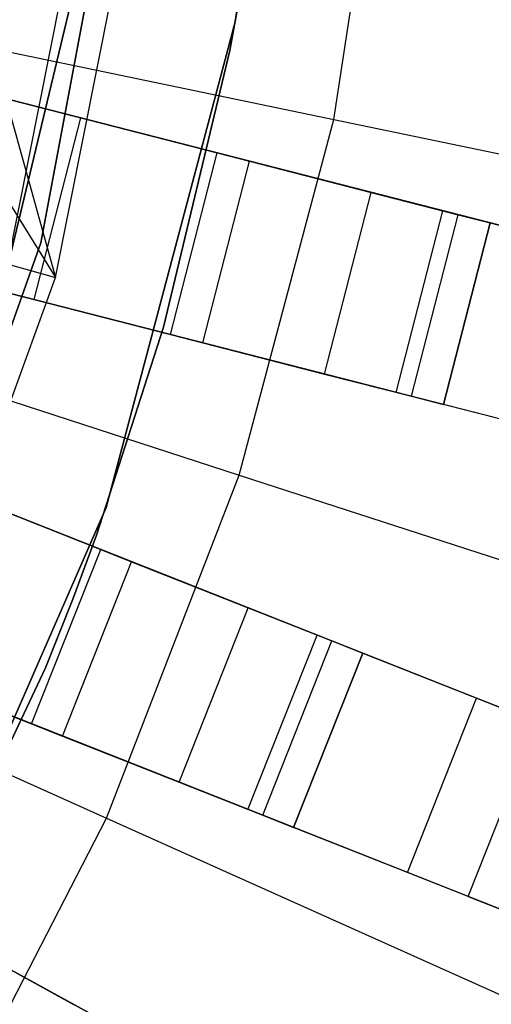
# Model space of a CAD drawing. Extents: x 0 to 27.3, y 0 to 27.3.
# Tile 78 of 117: x 16.863 to 17.365, y 11.947 to 12.997. Entities that reach past the tile are written whole.
import ezdxf

# ---------------------------------------------------------------- set-up
doc = ezdxf.new("R2010")
doc.units = 0
doc.header["$LTSCALE"] = 2.54
doc.layers.get('0').update_dxf_attribs({"color": 13, "linetype": 'CONTINUOUS'})

# ---------------------------------------------------------------- blocks, each defined once
blk = doc.blocks.new('SPUMPKIN_S_PM_STL_1')
at = {"color": 0}
for p, q in [((23.2411, 13.0316, 223.3786), (23.3003, 13.4194, 223.3786)), ((23.2411, 13.0316, 223.3786), (23.3003, 13.4194, 223.3786)), ((23.0257, 13.4169, 34.5955), (22.9292, 12.9002, 34.5955)), ((22.9292, 12.9002, 33.9955), (23.0257, 13.4169, 33.9955)), ((22.9292, 12.9002, 33.9955), (23.0257, 13.4169, 33.9955)), ((23.0257, 13.4169, 34.5955), (22.9292, 12.9002, 34.5955)), ((22.7955, 13.3999, 91.0534), (22.9449, 12.8631, 90.3209)), ((22.7955, 13.3999, 91.0534), (22.9449, 12.8631, 90.3209)), ((23.1362, 13.1357, 34.5955), (23.1748, 13.401, 34.5955)), ((23.1748, 13.401, 33.9955), (23.1362, 13.1357, 33.9955)), ((23.1362, 13.1357, 34.5955), (23.1748, 13.401, 34.5955)), ((23.1748, 13.401, 33.9955), (23.1362, 13.1357, 33.9955)), ((22.894, 12.8774, 90.3209), (22.993, 13.3762, 90.3209)), ((22.894, 12.8774, 90.3209), (22.993, 13.3762, 90.3209)), ((22.9449, 12.8631, 90.3209), (23.0455, 13.37, 90.3209)), ((22.9449, 12.8631, 90.3209), (23.0455, 13.37, 90.3209)), ((22.2404, 13.2404, 223.1675), (23.2411, 13.0316, 223.3786)), ((22.2404, 13.2404, 223.1675), (23.2411, 13.0316, 223.3786)), ((22.8635, 12.7487, 34.0955), (22.9825, 13.2444, 34.0955)), ((22.9825, 13.2444, 34.1955), (22.8635, 12.7487, 34.1955)), ((22.8635, 12.7487, 34.0955), (22.9825, 13.2444, 34.0955)), ((22.9825, 13.2444, 34.1955), (22.8635, 12.7487, 34.1955)), ((23.1457, 13.1894, 34.7955), (23.1305, 13.1051, 34.7955)), ((23.1305, 13.1051, 34.5955), (23.1457, 13.1894, 34.5955)), ((23.1305, 13.1051, 34.5955), (23.1457, 13.1894, 34.5955)), ((23.1457, 13.1894, 34.7955), (23.1305, 13.1051, 34.7955)), ((22.4279, 13.1729, 90.1256), (24.84, 12.5536, 89.4155)), ((22.4279, 13.1729, 90.1256), (24.84, 12.5536, 89.4155)), ((24.8937, 12.5398, 89.6082), (22.4672, 13.1628, 90.3214)), ((24.8937, 12.5398, 89.6082), (22.4672, 13.1628, 90.3214)), ((22.758, 13.1636, 91.0534), (22.9449, 12.8631, 90.3209)), ((22.758, 13.1636, 91.0534), (22.9449, 12.8631, 90.3209)), ((22.9989, 12.6178, 34.5955), (23.1362, 13.1357, 34.5955)), ((23.1362, 13.1357, 33.9955), (22.9989, 12.6178, 33.9955)), ((22.9989, 12.6178, 34.5955), (23.1362, 13.1357, 34.5955)), ((23.1362, 13.1357, 33.9955), (22.9989, 12.6178, 33.9955)), ((23.1362, 13.1357, 34.5955), (23.1362, 13.1357, 33.9955)), ((23.1362, 13.1357, 34.5955), (23.1362, 13.1357, 33.9955)), ((23.1305, 13.1051, 34.7955), (23.0598, 12.81, 34.7955)), ((23.0598, 12.81, 34.5955), (23.1305, 13.1051, 34.5955)), ((23.0598, 12.81, 34.5955), (23.1305, 13.1051, 34.5955)), ((23.1305, 13.1051, 34.7955), (23.0598, 12.81, 34.7955)), ((23.1305, 13.1051, 34.7955), (23.1305, 13.1051, 34.5955)), ((23.1305, 13.1051, 34.7955), (23.1305, 13.1051, 34.5955)), ((22.8655, 13.0605, 34.6455), (22.9718, 13.0332, 34.7553)), ((22.8655, 13.0605, 34.6455), (22.9718, 13.0332, 34.7553)), ((23.1171, 12.9959, 34.9955), (22.875, 13.0581, 34.9286)), ((23.1171, 12.9959, 34.9955), (22.875, 13.0581, 34.9286)), ((22.9221, 12.8395, 34.7553), (22.9718, 13.0332, 34.7553)), ((22.9221, 12.8395, 34.7553), (22.9718, 13.0332, 34.7553)), ((22.9718, 13.0332, 34.7553), (23.1171, 12.9959, 34.7955)), ((22.9718, 13.0332, 34.7553), (23.1171, 12.9959, 34.7955)), ((23.1404, 12.6525, 223.3786), (23.2411, 13.0316, 223.3786)), ((23.1404, 12.6525, 223.3786), (23.2411, 13.0316, 223.3786)), ((23.2411, 13.0316, 223.3786), (24.2256, 12.8263, 223.6584)), ((23.2411, 13.0316, 223.3786), (24.2256, 12.8263, 223.6584)), ((23.0674, 12.8022, 34.7955), (23.1171, 12.9959, 34.7955)), ((23.0674, 12.8022, 34.9955), (23.1171, 12.9959, 34.9955)), ((23.0674, 12.8022, 34.7955), (23.1171, 12.9959, 34.7955)), ((23.0674, 12.8022, 34.9955), (23.1171, 12.9959, 34.9955)), ((23.1171, 12.9959, 34.7955), (23.1514, 12.9871, 34.7934)), ((23.3571, 12.9343, 34.9298), (23.1171, 12.9959, 34.9955)), ((23.1171, 12.9959, 34.7955), (23.1514, 12.9871, 34.7934)), ((23.3571, 12.9343, 34.9298), (23.1171, 12.9959, 34.9955)), ((24.7903, 12.3598, 89.4155), (22.3781, 12.9792, 90.1256)), ((24.7903, 12.3598, 89.4155), (22.3781, 12.9792, 90.1256)), ((23.1017, 12.7934, 34.7934), (23.1514, 12.9871, 34.7934)), ((23.1017, 12.7934, 34.7934), (23.1514, 12.9871, 34.7934)), ((23.1514, 12.9871, 34.7934), (23.2808, 12.9539, 34.7433)), ((23.1514, 12.9871, 34.7934), (23.2808, 12.9539, 34.7433)), ((22.168, 12.9683, 223.1675), (23.1404, 12.6525, 223.3786)), ((22.168, 12.9683, 223.1675), (23.1404, 12.6525, 223.3786)), ((24.8439, 12.3461, 89.6082), (22.4175, 12.9691, 90.3214)), ((24.8439, 12.3461, 89.6082), (22.4175, 12.9691, 90.3214)), ((23.2311, 12.7602, 34.7433), (23.2808, 12.9539, 34.7433)), ((23.2311, 12.7602, 34.7433), (23.2808, 12.9539, 34.7433)), ((23.2808, 12.9539, 34.7433), (23.3735, 12.9301, 34.6368)), ((23.2808, 12.9539, 34.7433), (23.3735, 12.9301, 34.6368)), ((22.7024, 12.9309, 91.0534), (22.9449, 12.8631, 90.3209)), ((22.7024, 12.9309, 91.0534), (22.9449, 12.8631, 90.3209)), ((23.3074, 12.7406, 34.9298), (23.3571, 12.9343, 34.9298)), ((23.3074, 12.7406, 34.9298), (23.3571, 12.9343, 34.9298)), ((23.3237, 12.7364, 34.6368), (23.3735, 12.9301, 34.6368)), ((23.3237, 12.7364, 34.6368), (23.3735, 12.9301, 34.6368)), ((23.534, 12.8889, 34.7499), (23.3571, 12.9343, 34.9298)), ((23.534, 12.8889, 34.7499), (23.3571, 12.9343, 34.9298)), ((23.3735, 12.9301, 34.6368), (23.4077, 12.9213, 34.4955)), ((23.3735, 12.9301, 34.6368), (23.4077, 12.9213, 34.4955)), ((23.4077, 12.9213, 34.4883), (23.358, 12.7276, 34.4883)), ((23.358, 12.7276, 34.4955), (23.4077, 12.9213, 34.4955)), ((23.358, 12.7276, 34.4955), (23.4077, 12.9213, 34.4955)), ((23.4077, 12.9213, 34.4883), (23.358, 12.7276, 34.4883)), ((23.4077, 12.9213, 34.4955), (23.4077, 12.9213, 34.4883)), ((23.4077, 12.9213, 34.4883), (24.5431, 12.6298, 26.4399)), ((23.4077, 12.9213, 34.4883), (24.5431, 12.6298, 26.4399)), ((23.4077, 12.9213, 34.4955), (23.4077, 12.9213, 34.4883)), ((22.9292, 12.9002, 34.5955), (22.7531, 12.4049, 34.5955)), ((22.7531, 12.4049, 33.9955), (22.9292, 12.9002, 33.9955)), ((22.7531, 12.4049, 33.9955), (22.9292, 12.9002, 33.9955)), ((22.9292, 12.9002, 34.5955), (22.7531, 12.4049, 34.5955)), ((22.9292, 12.9002, 33.9955), (22.9292, 12.9002, 34.5955)), ((22.9292, 12.9002, 33.9955), (22.9292, 12.9002, 34.5955)), ((22.7682, 12.3776, 90.3209), (22.9449, 12.8631, 90.3209)), ((22.7682, 12.3776, 90.3209), (22.9449, 12.8631, 90.3209)), ((22.8157, 12.8668, 34.6455), (22.9221, 12.8395, 34.7553)), ((22.8157, 12.8668, 34.6455), (22.9221, 12.8395, 34.7553)), ((22.8252, 12.8644, 34.9286), (23.0674, 12.8022, 34.9955)), ((22.8252, 12.8644, 34.9286), (23.0674, 12.8022, 34.9955)), ((22.3313, 12.835, 90.1256), (24.6469, 11.9182, 89.4155)), ((22.3313, 12.835, 90.1256), (24.6469, 11.9182, 89.4155)), ((22.9221, 12.8395, 34.7553), (23.0674, 12.8022, 34.7955)), ((22.9221, 12.8395, 34.7553), (23.0674, 12.8022, 34.7955)), ((24.6984, 11.8978, 89.6081), (22.369, 12.8201, 90.3214)), ((24.6984, 11.8978, 89.6081), (22.369, 12.8201, 90.3214)), ((23.0598, 12.81, 34.7955), (22.9885, 12.5884, 34.7955)), ((22.9885, 12.5884, 34.5955), (23.0598, 12.81, 34.5955)), ((22.9885, 12.5884, 34.5955), (23.0598, 12.81, 34.5955)), ((23.0598, 12.81, 34.7955), (22.9885, 12.5884, 34.7955)), ((23.0598, 12.81, 34.7955), (23.0598, 12.81, 34.5955)), ((23.0598, 12.81, 34.7955), (23.0598, 12.81, 34.5955)), ((23.0674, 12.8022, 34.7955), (23.1017, 12.7934, 34.7934)), ((23.3074, 12.7406, 34.9298), (23.0674, 12.8022, 34.9955)), ((23.3074, 12.7406, 34.9298), (23.0674, 12.8022, 34.9955)), ((23.0674, 12.8022, 34.7955), (23.1017, 12.7934, 34.7934)), ((23.1017, 12.7934, 34.7934), (23.2311, 12.7602, 34.7433)), ((23.1017, 12.7934, 34.7934), (23.2311, 12.7602, 34.7433)), ((23.2311, 12.7602, 34.7433), (23.3237, 12.7364, 34.6368)), ((23.2311, 12.7602, 34.7433), (23.3237, 12.7364, 34.6368)), ((23.4843, 12.6952, 34.7499), (23.3074, 12.7406, 34.9298)), ((23.4843, 12.6952, 34.7499), (23.3074, 12.7406, 34.9298)), ((23.3237, 12.7364, 34.6368), (23.358, 12.7276, 34.4955)), ((23.3237, 12.7364, 34.6368), (23.358, 12.7276, 34.4955)), ((23.358, 12.7276, 34.4955), (23.358, 12.7276, 34.4883)), ((24.4933, 12.4361, 26.4399), (23.358, 12.7276, 34.4883)), ((23.358, 12.7276, 34.4955), (23.358, 12.7276, 34.4883)), ((24.4933, 12.4361, 26.4399), (23.358, 12.7276, 34.4883)), ((22.0667, 12.7055, 223.1675), (22.9992, 12.2865, 223.3786)), ((22.0667, 12.7055, 223.1675), (22.9992, 12.2865, 223.3786)), ((22.9929, 12.5731, 34.9955), (22.7605, 12.6651, 34.9286)), ((22.9929, 12.5731, 34.9955), (22.7605, 12.6651, 34.9286)), ((22.9992, 12.2865, 223.3786), (23.1404, 12.6525, 223.3786)), ((22.9992, 12.2865, 223.3786), (23.1404, 12.6525, 223.3786)), ((23.1404, 12.6525, 223.3786), (24.0968, 12.3419, 223.6584)), ((23.1404, 12.6525, 223.3786), (24.0968, 12.3419, 223.6584)), ((24.5733, 11.7323, 89.4155), (22.2577, 12.6491, 90.1256)), ((24.5733, 11.7323, 89.4155), (22.2577, 12.6491, 90.1256)), ((24.6248, 11.7119, 89.6081), (22.2954, 12.6341, 90.3214)), ((24.6248, 11.7119, 89.6081), (22.2954, 12.6341, 90.3214)), ((22.8535, 12.6283, 34.7553), (22.9929, 12.5731, 34.7955)), ((22.8535, 12.6283, 34.7553), (22.9929, 12.5731, 34.7955)), ((22.784, 12.1269, 34.5955), (22.9989, 12.6178, 34.5955)), ((22.9989, 12.6178, 33.9955), (22.784, 12.1269, 33.9955)), ((22.784, 12.1269, 34.5955), (22.9989, 12.6178, 34.5955)), ((22.9989, 12.6178, 33.9955), (22.784, 12.1269, 33.9955)), ((22.9989, 12.6178, 34.5955), (22.9989, 12.6178, 33.9955)), ((22.9989, 12.6178, 34.5955), (22.9989, 12.6178, 33.9955)), ((22.9885, 12.5884, 34.7955), (22.9632, 12.5202, 34.7955)), ((22.9632, 12.5202, 34.5955), (22.9885, 12.5884, 34.5955)), ((22.9632, 12.5202, 34.5955), (22.9885, 12.5884, 34.5955)), ((22.9885, 12.5884, 34.7955), (22.9632, 12.5202, 34.7955)), ((22.9885, 12.5884, 34.7955), (22.9885, 12.5884, 34.5955)), ((22.9885, 12.5884, 34.7955), (22.9885, 12.5884, 34.5955)), ((22.9193, 12.3871, 34.7955), (22.9929, 12.5731, 34.7955)), ((22.9193, 12.3871, 34.9955), (22.9929, 12.5731, 34.9955)), ((22.9193, 12.3871, 34.7955), (22.9929, 12.5731, 34.7955)), ((22.9193, 12.3871, 34.9955), (22.9929, 12.5731, 34.9955)), ((22.9929, 12.5731, 34.7955), (23.0258, 12.56, 34.7934)), ((23.2233, 12.4818, 34.9298), (22.9929, 12.5731, 34.9955)), ((22.9929, 12.5731, 34.7955), (23.0258, 12.56, 34.7934)), ((23.2233, 12.4818, 34.9298), (22.9929, 12.5731, 34.9955)), ((22.9522, 12.3741, 34.7934), (23.0258, 12.56, 34.7934)), ((22.9522, 12.3741, 34.7934), (23.0258, 12.56, 34.7934)), ((23.0258, 12.56, 34.7934), (23.15, 12.5109, 34.7433)), ((23.0258, 12.56, 34.7934), (23.15, 12.5109, 34.7433)), ((22.9632, 12.5202, 34.7955), (22.9342, 12.4469, 34.7955)), ((22.9342, 12.4469, 34.5955), (22.9632, 12.5202, 34.5955)), ((22.9342, 12.4469, 34.5955), (22.9632, 12.5202, 34.5955)), ((22.9632, 12.5202, 34.7955), (22.9342, 12.4469, 34.7955)), ((22.9632, 12.5202, 34.7955), (22.9632, 12.5202, 34.5955)), ((22.9632, 12.5202, 34.7955), (22.9632, 12.5202, 34.5955)), ((22.1931, 12.5119, 90.1256), (24.3757, 11.3121, 89.4154)), ((22.1931, 12.5119, 90.1256), (24.3757, 11.3121, 89.4154)), ((23.0764, 12.3249, 34.7433), (23.15, 12.5109, 34.7433)), ((23.0764, 12.3249, 34.7433), (23.15, 12.5109, 34.7433)), ((23.15, 12.5109, 34.7433), (23.239, 12.4756, 34.6368)), ((23.15, 12.5109, 34.7433), (23.239, 12.4756, 34.6368)), ((24.4242, 11.2854, 89.6081), (22.2287, 12.4924, 90.3214)), ((24.4242, 11.2854, 89.6081), (22.2287, 12.4924, 90.3214)), ((22.6869, 12.4791, 34.9286), (22.9193, 12.3871, 34.9955)), ((22.6869, 12.4791, 34.9286), (22.9193, 12.3871, 34.9955)), ((23.1497, 12.2959, 34.9298), (23.2233, 12.4818, 34.9298)), ((23.1497, 12.2959, 34.9298), (23.2233, 12.4818, 34.9298)), ((23.1654, 12.2897, 34.6368), (23.239, 12.4756, 34.6368)), ((23.1654, 12.2897, 34.6368), (23.239, 12.4756, 34.6368)), ((23.3932, 12.4146, 34.7499), (23.2233, 12.4818, 34.9298)), ((23.3932, 12.4146, 34.7499), (23.2233, 12.4818, 34.9298)), ((23.239, 12.4756, 34.6368), (23.2719, 12.4626, 34.4955)), ((23.239, 12.4756, 34.6368), (23.2719, 12.4626, 34.4955)), ((23.2719, 12.4626, 34.4883), (23.1982, 12.2767, 34.4883)), ((23.1982, 12.2767, 34.4955), (23.2719, 12.4626, 34.4955)), ((23.1982, 12.2767, 34.4955), (23.2719, 12.4626, 34.4955)), ((23.2719, 12.4626, 34.4883), (23.1982, 12.2767, 34.4883)), ((23.2719, 12.4626, 34.4955), (23.2719, 12.4626, 34.4883)), ((23.2719, 12.4626, 34.4883), (24.3618, 12.0311, 26.4399)), ((23.2719, 12.4626, 34.4883), (24.3618, 12.0311, 26.4399)), ((23.2719, 12.4626, 34.4955), (23.2719, 12.4626, 34.4883)), ((22.9342, 12.4469, 34.7955), (22.7742, 12.1086, 34.7955)), ((22.7742, 12.1086, 34.5955), (22.9342, 12.4469, 34.5955)), ((22.7742, 12.1086, 34.5955), (22.9342, 12.4469, 34.5955)), ((22.9342, 12.4469, 34.7955), (22.7742, 12.1086, 34.7955)), ((22.7798, 12.4423, 34.7553), (22.9193, 12.3871, 34.7955)), ((22.7798, 12.4423, 34.7553), (22.9193, 12.3871, 34.7955)), ((22.9342, 12.4469, 34.7955), (22.9342, 12.4469, 34.5955)), ((22.9342, 12.4469, 34.7955), (22.9342, 12.4469, 34.5955)), ((23.3195, 12.2286, 34.7499), (23.3932, 12.4146, 34.7499)), ((23.3195, 12.2286, 34.7499), (23.3932, 12.4146, 34.7499)), ((23.4578, 12.389, 34.5032), (23.3932, 12.4146, 34.7499)), ((23.4578, 12.389, 34.5032), (23.3932, 12.4146, 34.7499)), ((22.9193, 12.3871, 34.7955), (22.9522, 12.3741, 34.7934)), ((23.1497, 12.2959, 34.9298), (22.9193, 12.3871, 34.9955)), ((23.1497, 12.2959, 34.9298), (22.9193, 12.3871, 34.9955)), ((22.9193, 12.3871, 34.7955), (22.9522, 12.3741, 34.7934)), ((23.3842, 12.2031, 34.5032), (23.4578, 12.389, 34.5032)), ((23.3842, 12.2031, 34.5032), (23.4578, 12.389, 34.5032)), ((22.9522, 12.3741, 34.7934), (23.0764, 12.3249, 34.7433)), ((22.9522, 12.3741, 34.7934), (23.0764, 12.3249, 34.7433)), ((23.0764, 12.3249, 34.7433), (23.1654, 12.2897, 34.6368)), ((23.0764, 12.3249, 34.7433), (23.1654, 12.2897, 34.6368)), ((23.3195, 12.2286, 34.7499), (23.1497, 12.2959, 34.9298)), ((23.3195, 12.2286, 34.7499), (23.1497, 12.2959, 34.9298)), ((22.8193, 11.9379, 223.3786), (22.9992, 12.2865, 223.3786)), ((22.8193, 11.9379, 223.3786), (22.9992, 12.2865, 223.3786)), ((22.9992, 12.2865, 223.3786), (23.9165, 11.8743, 223.6584)), ((22.9992, 12.2865, 223.3786), (23.9165, 11.8743, 223.6584)), ((23.1654, 12.2897, 34.6368), (23.1982, 12.2767, 34.4955)), ((23.1654, 12.2897, 34.6368), (23.1982, 12.2767, 34.4955)), ((23.1982, 12.2767, 34.4955), (23.1982, 12.2767, 34.4883)), ((24.2881, 11.8452, 26.4399), (23.1982, 12.2767, 34.4883)), ((23.1982, 12.2767, 34.4955), (23.1982, 12.2767, 34.4883)), ((24.2881, 11.8452, 26.4399), (23.1982, 12.2767, 34.4883)), ((23.3842, 12.2031, 34.5032), (23.3195, 12.2286, 34.7499)), ((23.3842, 12.2031, 34.5032), (23.3195, 12.2286, 34.7499)), ((23.3842, 12.2031, 34.5032), (24.4722, 11.7723, 26.4687)), ((23.3842, 12.2031, 34.5032), (24.4722, 11.7723, 26.4687)), ((23.0339, 12.0497, 34.9298), (22.8167, 12.1691, 34.9955)), ((23.0339, 12.0497, 34.9298), (22.8167, 12.1691, 34.9955)), ((22.8477, 12.1521, 34.7934), (22.9648, 12.0877, 34.7433)), ((22.8477, 12.1521, 34.7934), (22.9648, 12.0877, 34.7433))]:
    blk.add_line(p, q, dxfattribs=at)

msp = doc.modelspace()

# ---------------------------------------------------------------- block references
at = {"color": 253}
msp.add_blockref('SPUMPKIN_S_PM_STL_1', (-6.0437, -0.1414, -26.0955), dxfattribs=at)

doc.saveas('drawing.dxf')
